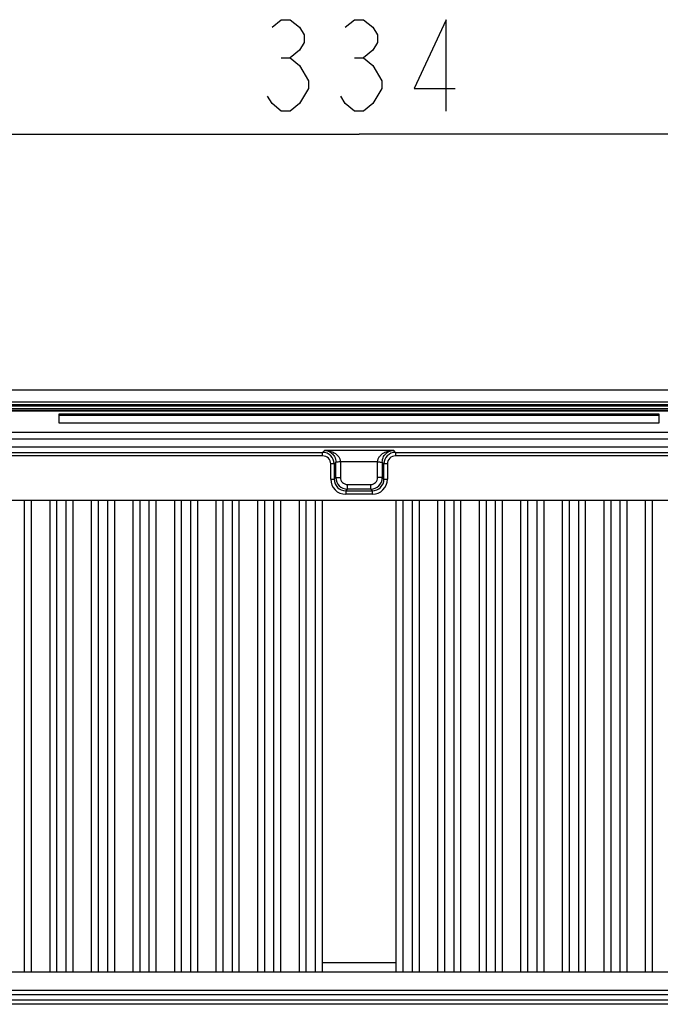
# Model space of a CAD drawing. Header units: inches. Extents: x 0 to 117, y 0 to 83.
# Tile 67 of 74: x 78.62 to 84.08, y 50.98 to 59.37. Entities that reach past the tile are written whole.
import ezdxf

# ---------------------------------------------------------------- set-up
doc = ezdxf.new("R2010")
doc.units = ezdxf.units.IN
doc.header["$LTSCALE"] = 6.431102
doc.header["$MEASUREMENT"] = 0
doc.layers.get('0').update_dxf_attribs({"linetype": 'CONTINUOUS'})
doc.styles.get("Standard").update_dxf_attribs({"font": 'txt', "width": 0.8})
doc.dimstyles.new('DIMSTYLE_1', dxfattribs={"dimtxt": 0.78125, "dimasz": 0.9375, "dimexe": 0.18, "dimexo": 0.0625, "dimgap": 0.09, "dimtad": 1, "dimdec": 0, "dimzin": 4, "dimdsep": 46, "dimtxsty": 'STANDARD', "dimblk": '_FILLED', "dimblk1": '_FILLED', "dimblk2": '_FILLED', "dimcen": 0.09, "dimadec": 0, "dimazin": 0, "dimtfac": 1, "dimtdec": 0, "dimtofl": 0, "dimtmove": 0, "dimatfit": 3, "dimldrblk": '_FILLED', "dimfxl": 1, "dimtolj": 1, "dimtzin": 4, "dimarcsym": 0})

# ---------------------------------------------------------------- blocks, each defined once
blk = doc.blocks.new('_FILLED')
at = {"color": 0, "linetype": 'BYBLOCK'}
blk.add_solid([(0, 0), (-1, 0.1667), (-1, -0.1667)], dxfattribs=at)
blk = doc.blocks.new('*D3')
at = {"color": 7, "linetype": 'CONTINUOUS'}
for p, q in [((74.9384, 57.2623), (74.9384, 59.0209)), ((88.088, 57.2623), (88.088, 59.0209)), ((74.9384, 58.3959), (81.5132, 58.3959)), ((88.088, 58.3959), (81.5132, 58.3959))]:
    blk.add_line(p, q, dxfattribs=at)
at = {"color": 7, "linetype": 'CONTINUOUS', "xscale": 0.9375, "yscale": 0.9375, "zscale": 0.9375, "rotation": 180}
blk.add_blockref('_FILLED', (74.9384, 58.3959), dxfattribs=at)
at = {"color": 7, "linetype": 'CONTINUOUS', "xscale": 0.9375, "yscale": 0.9375, "zscale": 0.9375}
blk.add_blockref('_FILLED', (88.088, 58.3959), dxfattribs=at)

msp = doc.modelspace()

# ---------------------------------------------------------------- linework, layer by layer
at = {"color": 7, "linetype": 'CONTINUOUS'}
for p, q in [((80.8491, 59.047), (80.9272, 59.047)), ((81.4741, 59.047), (81.5522, 59.047)), ((75.3616, 56.2158), (87.6647, 56.2158)), ((75.8024, 56.1136), (87.2239, 56.1136)), ((75.3177, 56.0788), (87.7086, 56.0788)), ((87.6999, 56.0532), (75.3264, 56.0532)), ((87.5045, 56.0384), (75.5219, 56.0384)), ((87.2559, 56.0874), (75.7704, 56.0874)), ((76.2609, 56.0353), (86.7654, 56.0353)), ((78.9541, 56.0069), (78.9541, 55.9348)), ((84.0722, 56.0069), (78.9541, 56.0069)), ((84.0722, 55.9971), (78.9541, 55.9971)), ((78.9541, 55.9348), (84.0722, 55.9348)), ((84.0722, 55.9348), (84.0722, 56.0069)), ((76.2609, 55.8546), (86.7654, 55.8546)), ((86.7744, 55.7956), (76.252, 55.7956)), ((76.2612, 55.7294), (86.7651, 55.7294)), ((76.6938, 55.6822), (81.2027, 55.6822)), ((81.2204, 55.6999), (81.2027, 55.6822)), ((81.2027, 55.6527), (81.2027, 55.6822)), ((81.2204, 55.6999), (81.8059, 55.6999)), ((81.8236, 55.6822), (81.8059, 55.6999)), ((81.8236, 55.6822), (81.8236, 55.6527)), ((81.8236, 55.6822), (86.3325, 55.6822)), ((81.2027, 55.6527), (76.6937, 55.6527)), ((81.3011, 55.5838), (81.3153, 55.598)), ((81.3153, 55.4675), (81.3153, 55.598)), ((81.3547, 55.6015), (81.3547, 55.4675)), ((81.6717, 55.6015), (81.3547, 55.6015)), ((81.6717, 55.4676), (81.6717, 55.6015)), ((81.711, 55.598), (81.711, 55.4675)), ((81.711, 55.598), (81.7252, 55.5838)), ((86.3326, 55.6527), (81.8236, 55.6527)), ((81.2716, 55.4533), (81.2716, 55.5838)), ((81.3011, 55.5838), (81.2716, 55.5838)), ((81.3011, 55.5838), (81.3011, 55.4533)), ((81.7252, 55.4533), (81.7252, 55.5838)), ((81.7548, 55.5838), (81.7252, 55.5838)), ((81.7548, 55.5838), (81.7548, 55.4533)), ((81.2716, 55.4533), (81.3011, 55.4533)), ((81.3153, 55.4675), (81.3011, 55.4533)), ((81.3153, 55.4675), (81.3547, 55.4675)), ((81.711, 55.4675), (81.6717, 55.4675)), ((81.7252, 55.4533), (81.711, 55.4675)), ((81.7252, 55.4533), (81.7548, 55.4533)), ((81.3995, 55.3549), (81.4137, 55.3691)), ((81.3995, 55.3549), (81.3995, 55.3254)), ((81.3995, 55.3549), (81.6269, 55.3549)), ((81.4137, 55.3691), (81.4137, 55.4084)), ((81.4137, 55.4084), (81.6128, 55.4084)), ((81.6126, 55.3691), (81.4137, 55.3691)), ((81.6126, 55.3691), (81.6126, 55.4084)), ((81.6126, 55.3691), (81.6269, 55.3549)), ((81.6269, 55.3254), (81.6269, 55.3549)), ((76.651, 55.2755), (86.3754, 55.2755)), ((78.6588, 55.2755), (78.6588, 51.2521)), ((78.7179, 55.2755), (78.7179, 51.2521)), ((78.8754, 55.2755), (78.8754, 51.2521)), ((78.9344, 55.2755), (78.9344, 51.2521)), ((79.0132, 55.2755), (79.0132, 51.2521)), ((79.0722, 55.2755), (79.0722, 51.2521)), ((79.2297, 55.2755), (79.2297, 51.2521)), ((79.2888, 55.2755), (79.2888, 51.2521)), ((79.3675, 55.2755), (79.3675, 51.2521)), ((79.4266, 55.2755), (79.4266, 51.2521)), ((79.584, 55.2755), (79.584, 51.2521)), ((79.6431, 55.2755), (79.6431, 51.2521)), ((79.7218, 55.2755), (79.7218, 51.2521)), ((79.7809, 55.2755), (79.7809, 51.2521)), ((79.9384, 55.2755), (79.9384, 51.2521)), ((79.9974, 55.2755), (79.9974, 51.2521)), ((80.0762, 55.2755), (80.0762, 51.2521)), ((80.1352, 55.2755), (80.1352, 51.2521)), ((80.2927, 55.2755), (80.2927, 51.2521)), ((80.3518, 55.2755), (80.3518, 51.2521)), ((80.4305, 55.2755), (80.4305, 51.2521)), ((80.4895, 55.2755), (80.4895, 51.2521)), ((80.647, 55.2755), (80.647, 51.2521)), ((80.7061, 55.2755), (80.7061, 51.2521)), ((80.7848, 55.2755), (80.7848, 51.2521)), ((80.8439, 55.2755), (80.8439, 51.2521)), ((81.0014, 55.2755), (81.0014, 51.2521)), ((81.0604, 55.2755), (81.0604, 51.2521)), ((81.1392, 55.2755), (81.1392, 51.2521)), ((81.1982, 55.2755), (81.1982, 51.2521)), ((81.6269, 55.3254), (81.3995, 55.3254)), ((81.8281, 55.2755), (81.8281, 51.2521)), ((81.8872, 55.2755), (81.8872, 51.2521)), ((81.9659, 55.2755), (81.9659, 51.2521)), ((82.025, 55.2755), (82.025, 51.2521)), ((82.1825, 55.2755), (82.1825, 51.2521)), ((82.2415, 55.2755), (82.2415, 51.2521)), ((82.3203, 55.2755), (82.3203, 51.2521)), ((82.3793, 55.2755), (82.3793, 51.2521)), ((82.5368, 55.2755), (82.5368, 51.2521)), ((82.5958, 55.2755), (82.5958, 51.2521)), ((82.6746, 55.2755), (82.6746, 51.2521)), ((82.7336, 55.2755), (82.7336, 51.2521)), ((82.8911, 55.2755), (82.8911, 51.2521)), ((82.9502, 55.2755), (82.9502, 51.2521)), ((83.0289, 55.2755), (83.0289, 51.2521)), ((83.088, 55.2755), (83.088, 51.2521)), ((83.2455, 55.2755), (83.2455, 51.2521)), ((83.3045, 55.2755), (83.3045, 51.2521)), ((83.3832, 55.2755), (83.3832, 51.2521)), ((83.4423, 55.2755), (83.4423, 51.2521)), ((83.5998, 55.2755), (83.5998, 51.2521)), ((83.6588, 55.2755), (83.6588, 51.2521)), ((83.7376, 55.2755), (83.7376, 51.2521)), ((83.7966, 55.2755), (83.7966, 51.2521)), ((83.9541, 55.2755), (83.9541, 51.2521)), ((84.0132, 55.2755), (84.0132, 51.2521)), ((81.1982, 51.3308), (81.8281, 51.3308)), ((76.651, 51.2521), (86.3754, 51.2521)), ((76.766, 51.0954), (86.2604, 51.0954)), ((86.2604, 51.056), (76.766, 51.056)), ((76.7247, 51.0147), (86.3017, 51.0147)), ((86.3017, 50.9754), (76.7247, 50.9754))]:
    msp.add_line(p, q, dxfattribs=at)
for points in [[(80.771, 59.3074), (80.8491, 59.3725), (80.9272, 59.3725), (81.0054, 59.3074), (81.0444, 59.2423), (81.0444, 59.1772), (81.0054, 59.1121), (80.9272, 59.047), (81.0054, 58.9819)], [(81.396, 59.3074), (81.4741, 59.3725), (81.5522, 59.3725), (81.6304, 59.3074), (81.6694, 59.2423), (81.6694, 59.1772), (81.6304, 59.1121), (81.5522, 59.047), (81.6304, 58.9819)], [(82.2554, 58.5913), (82.2554, 59.3725), (81.9819, 58.7866), (82.3335, 58.7866)], [(81.0054, 58.9819), (81.0835, 58.8517), (81.0835, 58.7866), (81.0054, 58.6564)], [(81.6304, 58.9819), (81.7085, 58.8517), (81.7085, 58.7866), (81.6304, 58.6564)], [(81.0054, 58.6564), (80.9272, 58.5913), (80.8491, 58.5913), (80.771, 58.6564), (80.7319, 58.7215)], [(81.6304, 58.6564), (81.5522, 58.5913), (81.4741, 58.5913), (81.396, 58.6564), (81.3569, 58.7215)]]:
    msp.add_lwpolyline(points, dxfattribs=at)
for centre, radius, start, end in [((81.2027, 55.5838), 0.0984, 0.00855, 89.99138), ((81.8237, 55.5838), 0.0984, 90.00863, 179.99134), ((81.2027, 55.5838), 0.0689, 359.99267, 90.00934), ((81.8236, 55.5838), 0.0689, 89.98896, 180.01204), ((81.3995, 55.4533), 0.1279, 180.00049, 270.00002), ((81.3994, 55.4532), 0.0984, 179.97912, 270.02089), ((81.4137, 55.4675), 0.0984, 180.01144, 269.98833), ((81.4137, 55.4675), 0.059, 179.94701, 270.01267), ((81.6126, 55.4675), 0.0984, 270.01156, 359.9885), ((81.6126, 55.4675), 0.059, 270.10811, 0.15198), ((81.6269, 55.4533), 0.1279, 270.00066, 0.00015), ((81.6269, 55.4532), 0.0984, 269.97974, 0.02026)]:
    msp.add_arc(centre, radius, start, end, dxfattribs=at)
for points, knots in [([(81.2204, 55.6999), (81.2306, 55.6996), (81.2518, 55.6952), (81.2819, 55.6772), (81.3079, 55.6446), (81.3153, 55.6145), (81.3153, 55.598)], [0, 0, 0, 0, 0.199825, 0.417566, 0.67616, 1, 1, 1, 1]), ([(81.2204, 55.6999), (81.2345, 55.6997), (81.263, 55.6959), (81.2969, 55.6825), (81.3213, 55.6654), (81.3381, 55.6487), (81.3505, 55.6269), (81.3538, 55.6101), (81.3546, 55.6015)], [0, 0, 0, 0, 0.232126, 0.469855, 0.593277, 0.722232, 0.85762, 1, 1, 1, 1]), ([(81.6717, 55.6015), (81.6725, 55.6101), (81.6758, 55.6269), (81.6883, 55.6486), (81.705, 55.6654), (81.7294, 55.6825), (81.7633, 55.6959), (81.7918, 55.6997), (81.8059, 55.6999)], [0, 0, 0, 0, 0.142364, 0.277752, 0.406688, 0.530114, 0.767864, 1, 1, 1, 1]), ([(81.711, 55.598), (81.711, 55.6145), (81.7184, 55.6446), (81.7445, 55.6772), (81.7745, 55.6952), (81.7957, 55.6996), (81.8059, 55.6999)], [0, 0, 0, 0, 0.32381, 0.582433, 0.80021, 1, 1, 1, 1]), ([(81.3547, 55.6015), (81.3497, 55.6013), (81.3406, 55.6008), (81.3297, 55.6001), (81.3227, 55.5993), (81.319, 55.599), (81.3168, 55.5985), (81.3155, 55.5983), (81.3153, 55.598)], [0, 0, 0, 0, 0.37484, 0.695626, 0.819901, 0.913813, 0.974316, 1, 1, 1, 1]), ([(81.6717, 55.6015), (81.6766, 55.6013), (81.6858, 55.6007), (81.6966, 55.6), (81.7036, 55.5994), (81.7074, 55.599), (81.7095, 55.5985), (81.7109, 55.5983), (81.711, 55.598)], [0, 0, 0, 0, 0.374685, 0.695338, 0.819546, 0.9134, 0.973926, 1, 1, 1, 1])]:
    msp.add_open_spline(points, degree=3, knots=knots, dxfattribs=at)

# ---------------------------------------------------------------- dimensions: what is measured, and where the dimension line sits
dim = msp.add_linear_dim(base=(74.9384, 58.3959), p1=(88.088, 57.2623), p2=(74.9384, 57.2623), angle=180, dimstyle='DIMSTYLE_1', dxfattribs=at)
dim.commit()
dim.dimension.update_dxf_attribs({"geometry": '*D3', "text_midpoint": (80.5757, 58.5913), "dimtype": 160})

doc.saveas('drawing.dxf')
